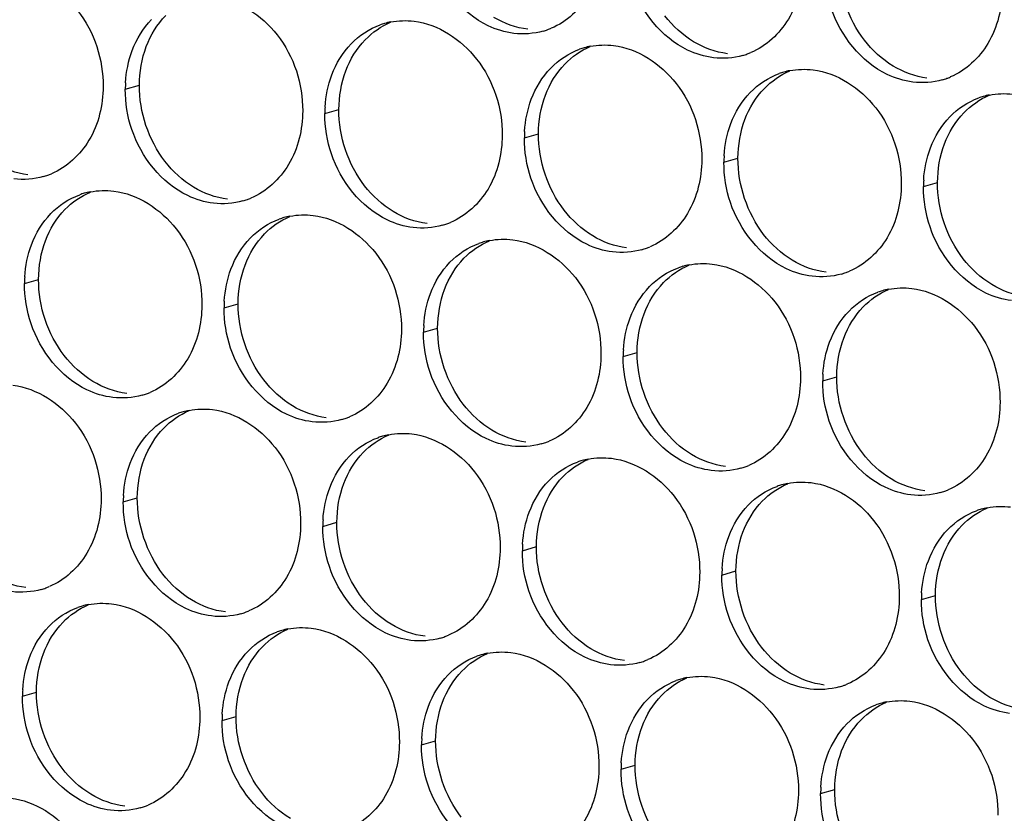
# Paper-space layout '45651_1_3' of a CAD drawing. Header units: millimetres. Extents: x -231 to 594, y 0 to 420.
# Tile 109 of 247: x 100.09 to 107.59, y 200.09 to 206.14. Entities that reach past the tile are written whole.
import ezdxf

# ---------------------------------------------------------------- set-up
doc = ezdxf.new("R2010")
doc.units = ezdxf.units.MM
doc.header["$LTSCALE"] = 32.67
doc.layers.add('02___PRT_ALL_AXES', color=7, linetype='CONTINUOUS')

psp = doc.layouts.new('45651_1_3')

# ---------------------------------------------------------------- linework, layer by layer
at = {"layer": '02___PRT_ALL_AXES', "color": 7, "linetype": 'CONTINUOUS'}
for p, q in [((100.8974, 205.6082), (101.0046, 205.6389)), ((102.417, 205.4227), (102.5242, 205.4534)), ((103.9366, 205.2372), (104.0438, 205.2679)), ((105.4562, 205.0518), (105.5634, 205.0824)), ((106.9758, 204.8663), (107.083, 204.897)), ((100.1299, 204.1285), (100.2371, 204.1592)), ((101.6495, 203.943), (101.7567, 203.9737)), ((103.169, 203.7575), (103.2762, 203.7882)), ((104.6886, 203.5721), (104.7958, 203.6027)), ((106.2082, 203.3866), (106.3154, 203.4173)), ((100.8819, 202.4633), (100.9891, 202.494)), ((102.4015, 202.2778), (102.5087, 202.3085)), ((103.9211, 202.0924), (104.0283, 202.123)), ((105.4407, 201.9069), (105.5478, 201.9376)), ((106.9602, 201.7214), (107.0674, 201.7521)), ((100.1143, 200.9836), (100.2215, 201.0143)), ((101.6339, 200.7981), (101.7411, 200.8288)), ((103.1535, 200.6127), (103.2607, 200.6433)), ((104.6731, 200.4272), (104.7803, 200.4579)), ((106.1927, 200.2417), (106.2999, 200.2724))]:
    psp.add_line(p, q, dxfattribs=at)
at = {"layer": '02___PRT_ALL_AXES', "color": 3, "linetype": 'CONTINUOUS'}
for centre, radius, start, end in [((103.0224, 205.5837), 0.5467, 105.94061, 109.76751), ((103.0238, 205.5787), 0.5519, 100.97724, 105.93831), ((103.9299, 206.5766), 0.5467, 285.94061, 289.76751), ((103.9294, 206.5779), 0.5481, 289.77289, 292.73686), ((104.542, 205.3982), 0.5467, 105.94061, 109.76751), ((104.5434, 205.3932), 0.5519, 100.97724, 105.93831), ((105.4495, 206.3911), 0.5467, 285.94061, 289.76751), ((105.449, 206.3924), 0.5481, 289.77289, 292.73686), ((106.0616, 205.2128), 0.5467, 105.94061, 109.76751), ((106.063, 205.2077), 0.5519, 100.97724, 105.93831), ((106.9691, 206.2056), 0.5467, 285.94061, 289.76751), ((106.9686, 206.2069), 0.5481, 289.77289, 292.73686), ((101.7893, 205.6038), 0.8918, 176.51802, 179.71686), ((107.5812, 205.0273), 0.5467, 105.94061, 109.76751), ((107.5826, 205.0223), 0.5519, 100.97724, 105.93831), ((103.3089, 205.4183), 0.8918, 176.51802, 179.71686), ((104.8284, 205.2328), 0.8918, 176.51802, 179.71686), ((106.348, 205.0474), 0.8918, 176.51802, 179.71686), ((100.1232, 205.4678), 0.5467, 285.94061, 289.76751), ((100.1227, 205.4691), 0.5481, 289.77289, 292.73686), ((107.8676, 204.8619), 0.8918, 176.51802, 179.71686), ((100.7353, 204.2895), 0.5467, 105.94061, 109.76751), ((100.7367, 204.2845), 0.5519, 100.97724, 105.93831), ((101.6422, 205.2837), 0.5481, 289.77289, 292.73686), ((101.6428, 205.2823), 0.5467, 285.94061, 289.76751), ((102.2549, 204.104), 0.5467, 105.94061, 109.76751), ((102.2563, 204.099), 0.5519, 100.97724, 105.93831), ((103.1624, 205.0969), 0.5467, 285.94061, 289.76751), ((103.1618, 205.0982), 0.5481, 289.77289, 292.73686), ((103.7745, 203.9185), 0.5467, 105.94061, 109.76751), ((103.7759, 203.9135), 0.5519, 100.97724, 105.93831), ((104.6814, 204.9127), 0.5481, 289.77289, 292.73686), ((104.6819, 204.9114), 0.5467, 285.94061, 289.76751), ((105.294, 203.7331), 0.5467, 105.94061, 109.76751), ((105.2955, 203.728), 0.5519, 100.97724, 105.93831), ((101.0217, 204.1241), 0.8918, 176.51802, 179.71686), ((106.2015, 204.7259), 0.5467, 285.94061, 289.76751), ((106.201, 204.7272), 0.5481, 289.77289, 292.73686), ((106.8136, 203.5476), 0.5467, 105.94061, 109.76751), ((106.815, 203.5425), 0.5519, 100.97724, 105.93831), ((102.5413, 203.9386), 0.8918, 176.51802, 179.71686), ((104.0609, 203.7531), 0.8918, 176.51802, 179.71686), ((105.5805, 203.5677), 0.8918, 176.51802, 179.71686), ((107.1, 203.3822), 0.8918, 176.51802, 179.71686), ((100.8752, 203.8026), 0.5467, 285.94061, 289.76751), ((100.8747, 203.804), 0.5481, 289.77289, 292.73686), ((101.4873, 202.6243), 0.5467, 105.94061, 109.76751), ((101.4887, 202.6193), 0.5519, 100.97724, 105.93831), ((102.3948, 203.6172), 0.5467, 285.94061, 289.76751), ((102.3943, 203.6185), 0.5481, 289.77289, 292.73686), ((103.0069, 202.4388), 0.5467, 105.94061, 109.76751), ((103.0083, 202.4338), 0.5519, 100.97724, 105.93831), ((103.9144, 203.4317), 0.5467, 285.94061, 289.76751), ((103.9139, 203.433), 0.5481, 289.77289, 292.73686), ((104.5265, 202.2533), 0.5467, 105.94061, 109.76751), ((104.5279, 202.2483), 0.5519, 100.97724, 105.93831), ((105.434, 203.2462), 0.5467, 285.94061, 289.76751), ((105.4334, 203.2475), 0.5481, 289.77289, 292.73686), ((106.0475, 202.0628), 0.5519, 100.97724, 105.93831), ((106.0461, 202.0679), 0.5467, 105.94061, 109.76751), ((106.9535, 203.0607), 0.5467, 285.94061, 289.76751), ((106.953, 203.062), 0.5481, 289.77289, 292.73686), ((101.7737, 202.4589), 0.8918, 176.51802, 179.71686), ((107.5656, 201.8824), 0.5467, 105.94061, 109.76751), ((107.5671, 201.8774), 0.5519, 100.97724, 105.93831), ((103.2933, 202.2734), 0.8918, 176.51802, 179.71686), ((104.8129, 202.088), 0.8918, 176.51802, 179.71686), ((106.3325, 201.9025), 0.8918, 176.51802, 179.71686), ((100.1076, 202.3229), 0.5467, 285.94061, 289.76751), ((100.1071, 202.3242), 0.5481, 289.77289, 292.73686), ((107.8521, 201.717), 0.8918, 176.51802, 179.71686), ((100.7197, 201.1446), 0.5467, 105.94061, 109.76751), ((100.7212, 201.1396), 0.5519, 100.97724, 105.93831), ((101.6267, 202.1388), 0.5481, 289.77289, 292.73686), ((101.6272, 202.1375), 0.5467, 285.94061, 289.76751), ((102.2393, 200.9591), 0.5467, 105.94061, 109.76751), ((102.2407, 200.9541), 0.5519, 100.97724, 105.93831), ((103.1468, 201.952), 0.5467, 285.94061, 289.76751), ((103.1463, 201.9533), 0.5481, 289.77289, 292.73686), ((103.7589, 200.7736), 0.5467, 105.94061, 109.76751), ((103.7603, 200.7686), 0.5519, 100.97724, 105.93831), ((104.6659, 201.7678), 0.5481, 289.77289, 292.73686), ((104.6664, 201.7665), 0.5467, 285.94061, 289.76751), ((105.2785, 200.5882), 0.5467, 105.94061, 109.76751), ((105.2799, 200.5831), 0.5519, 100.97724, 105.93831), ((101.0062, 200.9792), 0.8918, 176.51802, 179.71686), ((106.186, 201.581), 0.5467, 285.94061, 289.76751), ((106.1855, 201.5823), 0.5481, 289.77289, 292.73686), ((106.7981, 200.4027), 0.5467, 105.94061, 109.76751), ((106.7995, 200.3977), 0.5519, 100.97724, 105.93831), ((102.5257, 200.7937), 0.8918, 176.51802, 179.71686), ((104.0453, 200.6082), 0.8918, 176.51802, 179.71686), ((105.5649, 200.4228), 0.8918, 176.51802, 179.71686), ((107.0845, 200.2373), 0.8918, 176.51802, 179.71686), ((100.8597, 200.6577), 0.5467, 285.94061, 289.76751), ((100.8591, 200.6591), 0.5481, 289.77289, 292.73686)]:
    psp.add_arc(centre, radius, start, end, dxfattribs=at)
for points, knots in [([(104.5353, 206.7376), (104.5346, 206.5963), (104.4717, 206.3201), (104.2591, 206.1217), (104.1412, 206.0724)], [0, 0, 0, 0, 0.525086, 1, 1, 1, 1]), ([(103.8561, 206.0338), (103.7885, 206.042), (103.5081, 206.1259), (103.3045, 206.3869), (103.2345, 206.5953)], [0, 0, 0, 0, 0.236458, 1, 1, 1, 1]), ([(106.0549, 206.5521), (106.0542, 206.4108), (105.9912, 206.1346), (105.7787, 205.9363), (105.6608, 205.8869)], [0, 0, 0, 0, 0.525086, 1, 1, 1, 1]), ([(100.0571, 206.4975), (100.2414, 206.475), (100.6048, 206.2339), (100.7296, 205.8328), (100.7286, 205.6288)], [0, 0, 0, 0, 0.476473, 1, 1, 1, 1]), ([(105.3757, 205.8483), (105.3081, 205.8565), (105.0277, 205.9404), (104.8241, 206.2014), (104.7541, 206.4098)], [0, 0, 0, 0, 0.236458, 1, 1, 1, 1]), ([(107.5745, 206.3666), (107.5738, 206.2253), (107.5108, 205.9491), (107.2983, 205.7508), (107.1804, 205.7014)], [0, 0, 0, 0, 0.525086, 1, 1, 1, 1]), ([(101.5767, 206.312), (101.761, 206.2895), (102.1244, 206.0484), (102.2492, 205.6473), (102.2482, 205.4433)], [0, 0, 0, 0, 0.476473, 1, 1, 1, 1]), ([(106.8952, 205.6628), (106.8277, 205.6711), (106.5473, 205.7549), (106.3436, 206.0159), (106.2737, 206.2243)], [0, 0, 0, 0, 0.236458, 1, 1, 1, 1]), ([(103.0963, 206.1265), (103.2806, 206.104), (103.644, 205.8629), (103.7688, 205.4619), (103.7678, 205.2579)], [0, 0, 0, 0, 0.476473, 1, 1, 1, 1]), ([(104.6159, 205.941), (104.8002, 205.9185), (105.1635, 205.6774), (105.2884, 205.2764), (105.2874, 205.0724)], [0, 0, 0, 0, 0.476473, 1, 1, 1, 1]), ([(106.1355, 205.7556), (106.3198, 205.7331), (106.6831, 205.492), (106.8079, 205.0909), (106.8069, 204.8869)], [0, 0, 0, 0, 0.476473, 1, 1, 1, 1]), ([(100.7286, 205.6288), (100.7279, 205.4875), (100.6649, 205.2113), (100.4524, 205.013), (100.3345, 204.9636)], [0, 0, 0, 0, 0.525086, 1, 1, 1, 1]), ([(102.2482, 205.4433), (102.2475, 205.302), (102.1845, 205.0258), (101.972, 204.8275), (101.8541, 204.7781)], [0, 0, 0, 0, 0.525086, 1, 1, 1, 1]), ([(101.5689, 204.7395), (101.5014, 204.7478), (101.221, 204.8316), (101.0173, 205.0927), (100.9474, 205.3011)], [0, 0, 0, 0, 0.236458, 1, 1, 1, 1]), ([(103.7678, 205.2579), (103.7671, 205.1166), (103.7041, 204.8403), (103.4916, 204.642), (103.3737, 204.5926)], [0, 0, 0, 0, 0.525086, 1, 1, 1, 1]), ([(103.0885, 204.5541), (103.0209, 204.5623), (102.7406, 204.6462), (102.5369, 204.9072), (102.4669, 205.1156)], [0, 0, 0, 0, 0.236458, 1, 1, 1, 1]), ([(105.2874, 205.0724), (105.2867, 204.9311), (105.2237, 204.6549), (105.0111, 204.4566), (104.8933, 204.4072)], [0, 0, 0, 0, 0.525086, 1, 1, 1, 1]), ([(104.6081, 204.3686), (104.5405, 204.3768), (104.2601, 204.4607), (104.0565, 204.7217), (103.9865, 204.9301)], [0, 0, 0, 0, 0.236458, 1, 1, 1, 1]), ([(106.8069, 204.8869), (106.8062, 204.7456), (106.7433, 204.4694), (106.5307, 204.2711), (106.4129, 204.2217)], [0, 0, 0, 0, 0.525086, 1, 1, 1, 1]), ([(100.8091, 204.8323), (100.9934, 204.8098), (101.3568, 204.5687), (101.4816, 204.1676), (101.4806, 203.9636)], [0, 0, 0, 0, 0.476473, 1, 1, 1, 1]), ([(106.1277, 204.1831), (106.0601, 204.1914), (105.7797, 204.2752), (105.5761, 204.5362), (105.5061, 204.7446)], [0, 0, 0, 0, 0.236458, 1, 1, 1, 1]), ([(102.3287, 204.6468), (102.513, 204.6243), (102.8764, 204.3832), (103.0012, 203.9821), (103.0002, 203.7781)], [0, 0, 0, 0, 0.476473, 1, 1, 1, 1]), ([(107.6473, 203.9976), (107.5797, 204.0059), (107.2993, 204.0897), (107.0957, 204.3507), (107.0257, 204.5591)], [0, 0, 0, 0, 0.236458, 1, 1, 1, 1]), ([(103.8483, 204.4613), (104.0326, 204.4388), (104.396, 204.1977), (104.5208, 203.7967), (104.5198, 203.5927)], [0, 0, 0, 0, 0.476473, 1, 1, 1, 1]), ([(105.3679, 204.2759), (105.5522, 204.2534), (105.9156, 204.0123), (106.0404, 203.6112), (106.0394, 203.4072)], [0, 0, 0, 0, 0.476473, 1, 1, 1, 1]), ([(106.8875, 204.0904), (107.0718, 204.0679), (107.4352, 203.8268), (107.56, 203.4257), (107.559, 203.2217)], [0, 0, 0, 0, 0.476473, 1, 1, 1, 1]), ([(101.4806, 203.9636), (101.4799, 203.8223), (101.4169, 203.5461), (101.2044, 203.3478), (101.0865, 203.2984)], [0, 0, 0, 0, 0.525086, 1, 1, 1, 1]), ([(100.8014, 203.2598), (100.7338, 203.2681), (100.4534, 203.3519), (100.2498, 203.6129), (100.1798, 203.8213)], [0, 0, 0, 0, 0.236458, 1, 1, 1, 1]), ([(103.0002, 203.7781), (102.9995, 203.6369), (102.9365, 203.3606), (102.724, 203.1623), (102.6061, 203.1129)], [0, 0, 0, 0, 0.525086, 1, 1, 1, 1]), ([(102.3209, 203.0744), (102.2534, 203.0826), (101.973, 203.1665), (101.7693, 203.4275), (101.6994, 203.6359)], [0, 0, 0, 0, 0.236458, 1, 1, 1, 1]), ([(104.5198, 203.5927), (104.5191, 203.4514), (104.4561, 203.1752), (104.2436, 202.9769), (104.1257, 202.9275)], [0, 0, 0, 0, 0.525086, 1, 1, 1, 1]), ([(103.8405, 202.8889), (103.773, 202.8971), (103.4926, 202.981), (103.2889, 203.242), (103.219, 203.4504)], [0, 0, 0, 0, 0.236458, 1, 1, 1, 1]), ([(100.0416, 203.3526), (100.2259, 203.3301), (100.5893, 203.089), (100.7141, 202.6879), (100.7131, 202.4839)], [0, 0, 0, 0, 0.476473, 1, 1, 1, 1]), ([(106.0394, 203.4072), (106.0387, 203.2659), (105.9757, 202.9897), (105.7632, 202.7914), (105.6453, 202.742)], [0, 0, 0, 0, 0.525086, 1, 1, 1, 1]), ([(105.3601, 202.7034), (105.2925, 202.7117), (105.0122, 202.7955), (104.8085, 203.0565), (104.7386, 203.2649)], [0, 0, 0, 0, 0.236458, 1, 1, 1, 1]), ([(107.559, 203.2217), (107.5583, 203.0804), (107.4953, 202.8042), (107.2827, 202.6059), (107.1649, 202.5565)], [0, 0, 0, 0, 0.525086, 1, 1, 1, 1]), ([(101.5612, 203.1671), (101.7455, 203.1446), (102.1088, 202.9035), (102.2336, 202.5024), (102.2326, 202.2984)], [0, 0, 0, 0, 0.476473, 1, 1, 1, 1]), ([(106.8797, 202.5179), (106.8121, 202.5262), (106.5317, 202.61), (106.3281, 202.871), (106.2581, 203.0794)], [0, 0, 0, 0, 0.236458, 1, 1, 1, 1]), ([(103.0807, 202.9816), (103.265, 202.9591), (103.6284, 202.718), (103.7532, 202.317), (103.7522, 202.113)], [0, 0, 0, 0, 0.476473, 1, 1, 1, 1]), ([(104.6003, 202.7961), (104.7846, 202.7737), (105.148, 202.5325), (105.2728, 202.1315), (105.2718, 201.9275)], [0, 0, 0, 0, 0.476473, 1, 1, 1, 1]), ([(106.1199, 202.6107), (106.3042, 202.5882), (106.6676, 202.3471), (106.7924, 201.946), (106.7914, 201.742)], [0, 0, 0, 0, 0.476473, 1, 1, 1, 1]), ([(100.7131, 202.4839), (100.7124, 202.3426), (100.6494, 202.0664), (100.4368, 201.8681), (100.319, 201.8187)], [0, 0, 0, 0, 0.525086, 1, 1, 1, 1]), ([(102.2326, 202.2984), (102.2319, 202.1571), (102.169, 201.8809), (101.9564, 201.6826), (101.8386, 201.6332)], [0, 0, 0, 0, 0.525086, 1, 1, 1, 1]), ([(101.5534, 201.5947), (101.4858, 201.6029), (101.2054, 201.6868), (101.0018, 201.9478), (100.9318, 202.1562)], [0, 0, 0, 0, 0.236458, 1, 1, 1, 1]), ([(103.7522, 202.113), (103.7515, 201.9717), (103.6885, 201.6955), (103.476, 201.4971), (103.3581, 201.4478)], [0, 0, 0, 0, 0.525086, 1, 1, 1, 1]), ([(103.073, 201.4092), (103.0054, 201.4174), (102.725, 201.5013), (102.5214, 201.7623), (102.4514, 201.9707)], [0, 0, 0, 0, 0.236458, 1, 1, 1, 1]), ([(105.2718, 201.9275), (105.2711, 201.7862), (105.2081, 201.51), (104.9956, 201.3117), (104.8777, 201.2623)], [0, 0, 0, 0, 0.525086, 1, 1, 1, 1]), ([(104.5926, 201.2237), (104.525, 201.2319), (104.2446, 201.3158), (104.0409, 201.5768), (103.971, 201.7852)], [0, 0, 0, 0, 0.236458, 1, 1, 1, 1]), ([(106.7914, 201.742), (106.7907, 201.6007), (106.7277, 201.3245), (106.5152, 201.1262), (106.3973, 201.0768)], [0, 0, 0, 0, 0.525086, 1, 1, 1, 1]), ([(100.7936, 201.6874), (100.9779, 201.6649), (101.3413, 201.4238), (101.4661, 201.0227), (101.4651, 200.8187)], [0, 0, 0, 0, 0.476473, 1, 1, 1, 1]), ([(106.1121, 201.0382), (106.0446, 201.0465), (105.7642, 201.1303), (105.5605, 201.3913), (105.4906, 201.5997)], [0, 0, 0, 0, 0.236458, 1, 1, 1, 1]), ([(102.3132, 201.5019), (102.4975, 201.4794), (102.8609, 201.2383), (102.9857, 200.8373), (102.9847, 200.6333)], [0, 0, 0, 0, 0.476473, 1, 1, 1, 1]), ([(107.6317, 200.8527), (107.5641, 200.861), (107.2838, 200.9448), (107.0801, 201.2059), (107.0102, 201.4143)], [0, 0, 0, 0, 0.236458, 1, 1, 1, 1]), ([(103.8328, 201.3164), (104.0171, 201.2939), (104.3804, 201.0528), (104.5053, 200.6518), (104.5042, 200.4478)], [0, 0, 0, 0, 0.476473, 1, 1, 1, 1]), ([(105.3523, 201.131), (105.5366, 201.1085), (105.9, 200.8674), (106.0248, 200.4663), (106.0238, 200.2623)], [0, 0, 0, 0, 0.476473, 1, 1, 1, 1]), ([(106.8719, 200.9455), (107.0562, 200.923), (107.4196, 200.6819), (107.5444, 200.2808), (107.5434, 200.0768)], [0, 0, 0, 0, 0.476473, 1, 1, 1, 1]), ([(101.4651, 200.8187), (101.4644, 200.6774), (101.4014, 200.4012), (101.1889, 200.2029), (101.071, 200.1535)], [0, 0, 0, 0, 0.525086, 1, 1, 1, 1]), ([(100.7858, 200.1149), (100.7182, 200.1232), (100.4379, 200.207), (100.2342, 200.4681), (100.1643, 200.6765)], [0, 0, 0, 0, 0.236458, 1, 1, 1, 1]), ([(102.9847, 200.6333), (102.984, 200.492), (102.921, 200.2158), (102.7084, 200.0174), (102.5906, 199.9681)], [0, 0, 0, 0, 0.525086, 1, 1, 1, 1]), ([(102.3054, 199.9295), (102.2378, 199.9377), (101.9575, 200.0216), (101.7538, 200.2826), (101.6838, 200.491)], [0, 0, 0, 0, 0.236458, 1, 1, 1, 1]), ([(104.5042, 200.4478), (104.5035, 200.3065), (104.4406, 200.0303), (104.228, 199.832), (104.1102, 199.7826)], [0, 0, 0, 0, 0.525086, 1, 1, 1, 1]), ([(103.825, 199.744), (103.7574, 199.7522), (103.477, 199.8361), (103.2734, 200.0971), (103.2034, 200.3055)], [0, 0, 0, 0, 0.236458, 1, 1, 1, 1]), ([(100.026, 200.2077), (100.2103, 200.1852), (100.5737, 199.9441), (100.6985, 199.543), (100.6975, 199.339)], [0, 0, 0, 0, 0.476473, 1, 1, 1, 1]), ([(106.0238, 200.2623), (106.0231, 200.121), (105.9602, 199.8448), (105.7476, 199.6465), (105.6297, 199.5971)], [0, 0, 0, 0, 0.525086, 1, 1, 1, 1]), ([(105.3446, 199.5585), (105.277, 199.5668), (104.9966, 199.6506), (104.793, 199.9116), (104.723, 200.12)], [0, 0, 0, 0, 0.236458, 1, 1, 1, 1])]:
    psp.add_open_spline(points, degree=3, knots=knots, dxfattribs=at)
at = {"layer": '02___PRT_ALL_AXES', "color": 7, "linetype": 'CONTINUOUS'}
for points in [[(106.526, 205.9821), (106.4012, 206.1434), (106.3299, 206.3582), (106.331, 206.5622)], [(101.0575, 205.9335), (101.0903, 206.0206), (101.1405, 206.1037), (101.2052, 206.1707)], [(103.9633, 206.0645), (103.8727, 206.0755), (103.7832, 206.1085), (103.7051, 206.1558)], [(105.2247, 205.9704), (105.1408, 206.0212), (105.0664, 206.09), (105.0064, 206.1675)], [(102.7248, 205.9852), (102.7792, 206.0416), (102.846, 206.0883), (102.9183, 206.1186)], [(102.5771, 205.748), (102.6099, 205.8352), (102.6601, 205.9182), (102.7248, 205.9852)], [(106.7443, 205.7849), (106.6604, 205.8357), (106.586, 205.9045), (106.526, 205.9821)], [(101.0046, 205.6389), (101.0051, 205.7386), (101.0224, 205.8401), (101.0575, 205.9335)], [(104.2444, 205.7997), (104.2988, 205.8561), (104.3656, 205.9029), (104.4379, 205.9331)], [(105.4829, 205.879), (105.3922, 205.89), (105.3028, 205.9231), (105.2247, 205.9704)], [(104.0967, 205.5625), (104.1295, 205.6497), (104.1797, 205.7327), (104.2444, 205.7997)], [(107.0024, 205.6935), (106.9118, 205.7046), (106.8224, 205.7376), (106.7443, 205.7849)], [(102.5242, 205.4534), (102.5247, 205.5532), (102.542, 205.6546), (102.5771, 205.748)], [(105.764, 205.6142), (105.8184, 205.6706), (105.8852, 205.7174), (105.9575, 205.7477)], [(101.1997, 205.0588), (101.0749, 205.2202), (101.0036, 205.4349), (101.0046, 205.6389)], [(105.6163, 205.377), (105.6491, 205.4642), (105.6992, 205.5473), (105.764, 205.6142)], [(104.0438, 205.2679), (104.0443, 205.3677), (104.0616, 205.4692), (104.0967, 205.5625)], [(107.2835, 205.4288), (107.338, 205.4851), (107.4048, 205.5319), (107.4771, 205.5622)], [(102.7193, 204.8733), (102.5945, 205.0347), (102.5232, 205.2494), (102.5242, 205.4534)], [(105.5634, 205.0824), (105.5639, 205.1822), (105.5811, 205.2837), (105.6163, 205.377)], [(107.1359, 205.1916), (107.1687, 205.2787), (107.2188, 205.3618), (107.2835, 205.4288)], [(104.2389, 204.6878), (104.1141, 204.8492), (104.0428, 205.0639), (104.0438, 205.2679)], [(107.083, 204.897), (107.0835, 204.9967), (107.1007, 205.0982), (107.1359, 205.1916)], [(105.7585, 204.5024), (105.6336, 204.6637), (105.5624, 204.8784), (105.5634, 205.0824)], [(100.1565, 204.9557), (100.0659, 204.9668), (99.9765, 204.9998), (99.8984, 205.0471)], [(101.418, 204.8616), (101.3341, 204.9124), (101.2597, 204.9812), (101.1997, 205.0588)], [(101.6761, 204.7702), (101.5855, 204.7813), (101.496, 204.8143), (101.418, 204.8616)], [(102.9376, 204.6761), (102.8537, 204.7269), (102.7793, 204.7958), (102.7193, 204.8733)], [(107.278, 204.3169), (107.1532, 204.4783), (107.082, 204.693), (107.083, 204.897)], [(100.4376, 204.691), (100.4921, 204.7473), (100.5589, 204.7941), (100.6312, 204.8244)], [(100.29, 204.4538), (100.3228, 204.5409), (100.3729, 204.624), (100.4376, 204.691)], [(101.9572, 204.5055), (102.0117, 204.5619), (102.0785, 204.6086), (102.1507, 204.6389)], [(103.1957, 204.5847), (103.1051, 204.5958), (103.0156, 204.6288), (102.9376, 204.6761)], [(104.4571, 204.4907), (104.3733, 204.5415), (104.2989, 204.6103), (104.2389, 204.6878)], [(101.8096, 204.2683), (101.8424, 204.3555), (101.8925, 204.4385), (101.9572, 204.5055)], [(104.7153, 204.3993), (104.6247, 204.4103), (104.5352, 204.4434), (104.4571, 204.4907)], [(105.9767, 204.3052), (105.8929, 204.356), (105.8184, 204.4248), (105.7585, 204.5024)], [(100.2371, 204.1592), (100.2376, 204.2589), (100.2548, 204.3604), (100.29, 204.4538)], [(103.4768, 204.32), (103.5312, 204.3764), (103.5981, 204.4231), (103.6703, 204.4534)], [(101.7567, 203.9737), (101.7572, 204.0735), (101.7744, 204.1749), (101.8096, 204.2683)], [(103.3291, 204.0828), (103.362, 204.17), (103.4121, 204.253), (103.4768, 204.32)], [(104.9964, 204.1345), (105.0508, 204.1909), (105.1176, 204.2377), (105.1899, 204.268)], [(106.2349, 204.2138), (106.1443, 204.2249), (106.0548, 204.2579), (105.9767, 204.3052)], [(107.4963, 204.1197), (107.4124, 204.1705), (107.338, 204.2393), (107.278, 204.3169)], [(100.4321, 203.5791), (100.3073, 203.7405), (100.2361, 203.9552), (100.2371, 204.1592)], [(104.8487, 203.8973), (104.8815, 203.9845), (104.9317, 204.0676), (104.9964, 204.1345)], [(107.7545, 204.0283), (107.6638, 204.0394), (107.5744, 204.0724), (107.4963, 204.1197)], [(103.2762, 203.7882), (103.2767, 203.888), (103.294, 203.9894), (103.3291, 204.0828)], [(106.516, 203.9491), (106.5704, 204.0054), (106.6372, 204.0522), (106.7095, 204.0825)], [(101.9517, 203.3936), (101.8269, 203.555), (101.7557, 203.7697), (101.7567, 203.9737)], [(104.7958, 203.6027), (104.7963, 203.7025), (104.8136, 203.804), (104.8487, 203.8973)], [(106.3683, 203.7119), (106.4011, 203.799), (106.4513, 203.8821), (106.516, 203.9491)], [(103.4713, 203.2081), (103.3465, 203.3695), (103.2752, 203.5842), (103.2762, 203.7882)], [(106.3154, 203.4173), (106.3159, 203.517), (106.3332, 203.6185), (106.3683, 203.7119)], [(100.6504, 203.3819), (100.5665, 203.4327), (100.4921, 203.5015), (100.4321, 203.5791)], [(104.9909, 203.0227), (104.8661, 203.184), (104.7948, 203.3987), (104.7958, 203.6027)], [(100.9086, 203.2905), (100.8179, 203.3016), (100.7285, 203.3346), (100.6504, 203.3819)], [(102.17, 203.1964), (102.0861, 203.2472), (102.0117, 203.3161), (101.9517, 203.3936)], [(106.5105, 202.8372), (106.3857, 202.9985), (106.3144, 203.2133), (106.3154, 203.4173)], [(103.6896, 203.011), (103.6057, 203.0618), (103.5313, 203.1306), (103.4713, 203.2081)], [(101.1897, 203.0258), (101.2441, 203.0821), (101.3109, 203.1289), (101.3832, 203.1592)], [(102.4281, 203.105), (102.3375, 203.1161), (102.2481, 203.1491), (102.17, 203.1964)], [(101.042, 202.7886), (101.0748, 202.8758), (101.125, 202.9588), (101.1897, 203.0258)], [(103.9477, 202.9196), (103.8571, 202.9306), (103.7676, 202.9637), (103.6896, 203.011)], [(105.2092, 202.8255), (105.1253, 202.8763), (105.0509, 202.9451), (104.9909, 203.0227)], [(102.7092, 202.8403), (102.7637, 202.8967), (102.8305, 202.9434), (102.9028, 202.9737)], [(102.5616, 202.6031), (102.5944, 202.6903), (102.6445, 202.7733), (102.7092, 202.8403)], [(106.7287, 202.64), (106.6449, 202.6908), (106.5705, 202.7596), (106.5105, 202.8372)], [(100.9891, 202.494), (100.9896, 202.5938), (101.0068, 202.6952), (101.042, 202.7886)], [(104.2288, 202.6548), (104.2833, 202.7112), (104.3501, 202.758), (104.4223, 202.7882)], [(105.4673, 202.7341), (105.3767, 202.7451), (105.2872, 202.7782), (105.2092, 202.8255)], [(102.5087, 202.3085), (102.5092, 202.4083), (102.5264, 202.5097), (102.5616, 202.6031)], [(104.0812, 202.4176), (104.114, 202.5048), (104.1641, 202.5878), (104.2288, 202.6548)], [(105.7484, 202.4694), (105.8028, 202.5257), (105.8697, 202.5725), (105.9419, 202.6028)], [(106.9869, 202.5486), (106.8963, 202.5597), (106.8068, 202.5927), (106.7287, 202.64)], [(101.1842, 201.9139), (101.0593, 202.0753), (100.9881, 202.29), (100.9891, 202.494)], [(105.6007, 202.2322), (105.6336, 202.3193), (105.6837, 202.4024), (105.7484, 202.4694)], [(104.0283, 202.123), (104.0288, 202.2228), (104.046, 202.3243), (104.0812, 202.4176)], [(107.268, 202.2839), (107.3224, 202.3402), (107.3893, 202.387), (107.4615, 202.4173)], [(102.7037, 201.7284), (102.5789, 201.8898), (102.5077, 202.1045), (102.5087, 202.3085)], [(105.5478, 201.9376), (105.5483, 202.0373), (105.5656, 202.1388), (105.6007, 202.2322)], [(107.1203, 202.0467), (107.1531, 202.1338), (107.2033, 202.2169), (107.268, 202.2839)], [(104.2233, 201.5429), (104.0985, 201.7043), (104.0273, 201.919), (104.0283, 202.123)], [(107.0674, 201.7521), (107.0679, 201.8519), (107.0852, 201.9533), (107.1203, 202.0467)], [(105.7429, 201.3575), (105.6181, 201.5188), (105.5468, 201.7336), (105.5478, 201.9376)], [(100.141, 201.8108), (100.0504, 201.8219), (99.9609, 201.8549), (99.8828, 201.9022)], [(101.4024, 201.7167), (101.3186, 201.7675), (101.2441, 201.8363), (101.1842, 201.9139)], [(101.6606, 201.6253), (101.57, 201.6364), (101.4805, 201.6694), (101.4024, 201.7167)], [(102.922, 201.5312), (102.8382, 201.5821), (102.7637, 201.6509), (102.7037, 201.7284)], [(107.2625, 201.172), (107.1377, 201.3334), (107.0664, 201.5481), (107.0674, 201.7521)], [(100.4221, 201.5461), (100.4765, 201.6024), (100.5434, 201.6492), (100.6156, 201.6795)], [(100.2744, 201.3089), (100.3072, 201.396), (100.3574, 201.4791), (100.4221, 201.5461)], [(101.9417, 201.3606), (101.9961, 201.417), (102.0629, 201.4637), (102.1352, 201.494)], [(103.1802, 201.4399), (103.0896, 201.4509), (103.0001, 201.4839), (102.922, 201.5312)], [(104.4416, 201.3458), (104.3577, 201.3966), (104.2833, 201.4654), (104.2233, 201.5429)], [(101.794, 201.1234), (101.8268, 201.2106), (101.877, 201.2936), (101.9417, 201.3606)], [(104.6998, 201.2544), (104.6091, 201.2654), (104.5197, 201.2985), (104.4416, 201.3458)], [(105.9612, 201.1603), (105.8773, 201.2111), (105.8029, 201.2799), (105.7429, 201.3575)], [(100.2215, 201.0143), (100.222, 201.1141), (100.2393, 201.2155), (100.2744, 201.3089)], [(103.4613, 201.1751), (103.5157, 201.2315), (103.5825, 201.2783), (103.6548, 201.3085)], [(101.7411, 200.8288), (101.7416, 200.9286), (101.7589, 201.03), (101.794, 201.1234)], [(103.3136, 200.9379), (103.3464, 201.0251), (103.3966, 201.1081), (103.4613, 201.1751)], [(104.9808, 200.9897), (105.0353, 201.046), (105.1021, 201.0928), (105.1744, 201.1231)], [(106.2193, 201.0689), (106.1287, 201.08), (106.0393, 201.113), (105.9612, 201.1603)], [(107.4808, 200.9748), (107.3969, 201.0256), (107.3225, 201.0944), (107.2625, 201.172)], [(100.4166, 200.4342), (100.2918, 200.5956), (100.2205, 200.8103), (100.2215, 201.0143)], [(104.8332, 200.7525), (104.866, 200.8396), (104.9161, 200.9227), (104.9808, 200.9897)], [(107.7389, 200.8834), (107.6483, 200.8945), (107.5588, 200.9275), (107.4808, 200.9748)], [(103.2607, 200.6433), (103.2612, 200.7431), (103.2784, 200.8446), (103.3136, 200.9379)], [(106.5004, 200.8042), (106.5549, 200.8605), (106.6217, 200.9073), (106.694, 200.9376)], [(101.9362, 200.2487), (101.8114, 200.4101), (101.7401, 200.6248), (101.7411, 200.8288)], [(106.3528, 200.567), (106.3856, 200.6541), (106.4357, 200.7372), (106.5004, 200.8042)], [(104.7803, 200.4579), (104.7808, 200.5576), (104.798, 200.6591), (104.8332, 200.7525)], [(103.4558, 200.0632), (103.331, 200.2246), (103.2597, 200.4393), (103.2607, 200.6433)], [(106.2999, 200.2724), (106.3004, 200.3721), (106.3176, 200.4736), (106.3528, 200.567)], [(100.6349, 200.237), (100.551, 200.2878), (100.4766, 200.3566), (100.4166, 200.4342)], [(104.9753, 199.8778), (104.8505, 200.0391), (104.7793, 200.2539), (104.7803, 200.4579)], [(100.893, 200.1456), (100.8024, 200.1567), (100.7129, 200.1897), (100.6349, 200.237)], [(102.1544, 200.0515), (102.0706, 200.1023), (101.9962, 200.1712), (101.9362, 200.2487)], [(106.4949, 199.6923), (106.3701, 199.8537), (106.2989, 200.0684), (106.2999, 200.2724)]]:
    psp.add_open_spline(points, degree=3, dxfattribs=at)
at = {"layer": '02___PRT_ALL_AXES', "color": 3, "linetype": 'CONTINUOUS'}
for points in [[(100.9503, 205.9028), (100.9832, 205.99), (101.0333, 206.073), (101.098, 206.14)], [(102.9187, 206.1205), (102.9769, 206.1318), (103.0375, 206.1337), (103.0963, 206.1265)], [(102.6176, 205.9545), (102.6784, 206.0175), (102.7551, 206.0686), (102.8375, 206.0982)], [(104.0801, 206.0509), (104.0081, 206.0303), (103.9304, 206.0247), (103.8561, 206.0338)], [(100.8991, 205.658), (100.9041, 205.7412), (100.921, 205.8248), (100.9503, 205.9028)], [(102.4699, 205.7173), (102.5027, 205.8045), (102.5529, 205.8875), (102.6176, 205.9545)], [(104.1372, 205.769), (104.198, 205.832), (104.2747, 205.8831), (104.3571, 205.9127)], [(104.4383, 205.935), (104.4965, 205.9463), (104.5571, 205.9482), (104.6159, 205.941)], [(105.5997, 205.8654), (105.5277, 205.8448), (105.45, 205.8392), (105.3757, 205.8483)], [(103.9895, 205.5318), (104.0223, 205.619), (104.0725, 205.7021), (104.1372, 205.769)], [(105.9579, 205.7496), (106.016, 205.7609), (106.0767, 205.7627), (106.1355, 205.7556)], [(102.4187, 205.4725), (102.4237, 205.5557), (102.4405, 205.6393), (102.4699, 205.7173)], [(105.6568, 205.5836), (105.7176, 205.6466), (105.7943, 205.6976), (105.8767, 205.7273)], [(107.1192, 205.6799), (107.0472, 205.6594), (106.9696, 205.6537), (106.8952, 205.6628)], [(100.9474, 205.3011), (100.9144, 205.3994), (100.8969, 205.5045), (100.8974, 205.6082)], [(103.9382, 205.287), (103.9433, 205.3702), (103.9601, 205.4538), (103.9895, 205.5318)], [(105.5091, 205.3464), (105.5419, 205.4335), (105.5921, 205.5166), (105.6568, 205.5836)], [(107.1763, 205.3981), (107.2372, 205.4611), (107.3139, 205.5122), (107.3963, 205.5418)], [(107.4775, 205.5641), (107.5356, 205.5754), (107.5963, 205.5773), (107.655, 205.5701)], [(102.4669, 205.1156), (102.4339, 205.2139), (102.4165, 205.319), (102.417, 205.4227)], [(107.0287, 205.1609), (107.0615, 205.2481), (107.1116, 205.3311), (107.1763, 205.3981)], [(105.4578, 205.1015), (105.4629, 205.1848), (105.4797, 205.2683), (105.5091, 205.3464)], [(103.9865, 204.9301), (103.9535, 205.0284), (103.9361, 205.1335), (103.9366, 205.2372)], [(106.9774, 204.9161), (106.9825, 204.9993), (106.9993, 205.0829), (107.0287, 205.1609)], [(105.5061, 204.7446), (105.4731, 204.843), (105.4557, 204.948), (105.4562, 205.0518)], [(100.2733, 204.9421), (100.2013, 204.9216), (100.1237, 204.9159), (100.0493, 204.925)], [(107.0257, 204.5591), (106.9927, 204.6575), (106.9753, 204.7626), (106.9758, 204.8663)], [(100.3304, 204.6603), (100.3913, 204.7233), (100.468, 204.7744), (100.5504, 204.804)], [(100.6316, 204.8263), (100.6897, 204.8376), (100.7504, 204.8395), (100.8091, 204.8323)], [(101.7929, 204.7567), (101.7209, 204.7361), (101.6433, 204.7305), (101.5689, 204.7395)], [(100.1828, 204.4231), (100.2156, 204.5103), (100.2657, 204.5933), (100.3304, 204.6603)], [(102.1512, 204.6408), (102.2093, 204.6521), (102.2699, 204.654), (102.3287, 204.6468)], [(101.85, 204.4748), (101.9109, 204.5378), (101.9876, 204.5889), (102.07, 204.6185)], [(103.3125, 204.5712), (103.2405, 204.5506), (103.1628, 204.545), (103.0885, 204.5541)], [(100.1315, 204.1783), (100.1366, 204.2615), (100.1534, 204.3451), (100.1828, 204.4231)], [(101.7024, 204.2376), (101.7352, 204.3248), (101.7853, 204.4078), (101.85, 204.4748)], [(103.3696, 204.2893), (103.4304, 204.3523), (103.5071, 204.4034), (103.5896, 204.433)], [(103.6708, 204.4553), (103.7289, 204.4666), (103.7895, 204.4685), (103.8483, 204.4613)], [(104.8321, 204.3857), (104.7601, 204.3651), (104.6824, 204.3595), (104.6081, 204.3686)], [(103.2219, 204.0521), (103.2548, 204.1393), (103.3049, 204.2223), (103.3696, 204.2893)], [(105.1904, 204.2699), (105.2485, 204.2811), (105.3091, 204.283), (105.3679, 204.2759)], [(101.6511, 203.9928), (101.6562, 204.076), (101.673, 204.1596), (101.7024, 204.2376)], [(104.8892, 204.1039), (104.95, 204.1669), (105.0267, 204.2179), (105.1091, 204.2476)], [(106.3517, 204.2002), (106.2797, 204.1797), (106.202, 204.174), (106.1277, 204.1831)], [(100.1798, 203.8213), (100.1468, 203.9197), (100.1294, 204.0248), (100.1299, 204.1285)], [(104.7415, 203.8667), (104.7743, 203.9538), (104.8245, 204.0369), (104.8892, 204.1039)], [(103.1707, 203.8073), (103.1757, 203.8905), (103.1926, 203.9741), (103.2219, 204.0521)], [(106.4088, 203.9184), (106.4696, 203.9814), (106.5463, 204.0325), (106.6287, 204.0621)], [(106.7099, 204.0844), (106.7681, 204.0957), (106.8287, 204.0976), (106.8875, 204.0904)], [(101.6994, 203.6359), (101.6664, 203.7342), (101.649, 203.8393), (101.6495, 203.943)], [(106.2611, 203.6812), (106.2939, 203.7684), (106.3441, 203.8514), (106.4088, 203.9184)], [(104.6903, 203.6218), (104.6953, 203.7051), (104.7122, 203.7886), (104.7415, 203.8667)], [(103.219, 203.4504), (103.186, 203.5487), (103.1685, 203.6538), (103.169, 203.7575)], [(106.2099, 203.4363), (106.2149, 203.5196), (106.2317, 203.6031), (106.2611, 203.6812)], [(104.7386, 203.2649), (104.7055, 203.3632), (104.6881, 203.4683), (104.6886, 203.5721)], [(106.2581, 203.0794), (106.2251, 203.1778), (106.2077, 203.2829), (106.2082, 203.3866)], [(101.0254, 203.2769), (100.9534, 203.2564), (100.8757, 203.2508), (100.8014, 203.2598)], [(101.0825, 202.9951), (101.1433, 203.0581), (101.22, 203.1092), (101.3024, 203.1388)], [(101.3836, 203.1611), (101.4417, 203.1724), (101.5024, 203.1743), (101.5612, 203.1671)], [(102.5449, 203.0915), (102.4729, 203.0709), (102.3953, 203.0653), (102.3209, 203.0744)], [(100.9348, 202.7579), (100.9676, 202.8451), (101.0178, 202.9281), (101.0825, 202.9951)], [(102.9032, 202.9756), (102.9613, 202.9869), (103.022, 202.9888), (103.0807, 202.9816)], [(102.602, 202.8096), (102.6629, 202.8726), (102.7396, 202.9237), (102.822, 202.9533)], [(104.0645, 202.906), (103.9925, 202.8854), (103.9149, 202.8798), (103.8405, 202.8889)], [(100.8835, 202.5131), (100.8886, 202.5963), (100.9054, 202.6799), (100.9348, 202.7579)], [(102.4544, 202.5724), (102.4872, 202.6596), (102.5373, 202.7426), (102.602, 202.8096)], [(104.1216, 202.6242), (104.1825, 202.6871), (104.2592, 202.7382), (104.3416, 202.7678)], [(104.4228, 202.7902), (104.4809, 202.8014), (104.5415, 202.8033), (104.6003, 202.7961)], [(105.5841, 202.7205), (105.5121, 202.6999), (105.4344, 202.6943), (105.3601, 202.7034)], [(103.974, 202.387), (104.0068, 202.4741), (104.0569, 202.5572), (104.1216, 202.6242)], [(105.9424, 202.6047), (106.0005, 202.616), (106.0611, 202.6178), (106.1199, 202.6107)], [(102.4031, 202.3276), (102.4082, 202.4108), (102.425, 202.4944), (102.4544, 202.5724)], [(105.6412, 202.4387), (105.7021, 202.5017), (105.7787, 202.5527), (105.8612, 202.5824)], [(107.1037, 202.535), (107.0317, 202.5145), (106.954, 202.5089), (106.8797, 202.5179)], [(100.9318, 202.1562), (100.8988, 202.2545), (100.8814, 202.3596), (100.8819, 202.4633)], [(103.9227, 202.1421), (103.9278, 202.2253), (103.9446, 202.3089), (103.974, 202.387)], [(105.4935, 202.2015), (105.5264, 202.2886), (105.5765, 202.3717), (105.6412, 202.4387)], [(107.1608, 202.2532), (107.2216, 202.3162), (107.2983, 202.3673), (107.3807, 202.3969)], [(107.462, 202.4192), (107.5201, 202.4305), (107.5807, 202.4324), (107.6395, 202.4252)], [(102.4514, 201.9707), (102.4184, 202.069), (102.401, 202.1741), (102.4015, 202.2778)], [(107.0131, 202.016), (107.0459, 202.1032), (107.0961, 202.1862), (107.1608, 202.2532)], [(105.4423, 201.9566), (105.4474, 202.0399), (105.4642, 202.1234), (105.4935, 202.2015)], [(103.971, 201.7852), (103.938, 201.8835), (103.9206, 201.9886), (103.9211, 202.0924)], [(106.9619, 201.7712), (106.9669, 201.8544), (106.9838, 201.938), (107.0131, 202.016)], [(105.4906, 201.5997), (105.4576, 201.6981), (105.4401, 201.8032), (105.4407, 201.9069)], [(100.2578, 201.7972), (100.1858, 201.7767), (100.1081, 201.7711), (100.0338, 201.7801)], [(107.0102, 201.4143), (106.9772, 201.5126), (106.9597, 201.6177), (106.9602, 201.7214)], [(100.3149, 201.5154), (100.3757, 201.5784), (100.4524, 201.6295), (100.5348, 201.6591)], [(100.6161, 201.6814), (100.6742, 201.6927), (100.7348, 201.6946), (100.7936, 201.6874)], [(101.7774, 201.6118), (101.7054, 201.5912), (101.6277, 201.5856), (101.5534, 201.5947)], [(100.1672, 201.2782), (100.2, 201.3654), (100.2502, 201.4484), (100.3149, 201.5154)], [(102.1356, 201.4959), (102.1938, 201.5072), (102.2544, 201.5091), (102.3132, 201.5019)], [(101.8345, 201.3299), (101.8953, 201.3929), (101.972, 201.444), (102.0544, 201.4736)], [(103.297, 201.4263), (103.225, 201.4057), (103.1473, 201.4001), (103.073, 201.4092)], [(101.6868, 201.0927), (101.7196, 201.1799), (101.7698, 201.2629), (101.8345, 201.3299)], [(100.116, 201.0334), (100.121, 201.1166), (100.1379, 201.2002), (100.1672, 201.2782)], [(103.3541, 201.1444), (103.4149, 201.2074), (103.4916, 201.2585), (103.574, 201.2881)], [(103.6552, 201.3104), (103.7134, 201.3217), (103.774, 201.3236), (103.8328, 201.3164)], [(104.8166, 201.2408), (104.7445, 201.2202), (104.6669, 201.2146), (104.5926, 201.2237)], [(103.2064, 200.9073), (103.2392, 200.9944), (103.2894, 201.0775), (103.3541, 201.1444)], [(104.8736, 200.959), (104.9345, 201.022), (105.0112, 201.073), (105.0936, 201.1027)], [(105.1748, 201.125), (105.2329, 201.1363), (105.2936, 201.1381), (105.3523, 201.131)], [(101.6356, 200.8479), (101.6406, 200.9311), (101.6574, 201.0147), (101.6868, 201.0927)], [(106.3361, 201.0553), (106.2641, 201.0348), (106.1865, 201.0292), (106.1121, 201.0382)], [(100.1643, 200.6765), (100.1313, 200.7748), (100.1138, 200.8799), (100.1143, 200.9836)], [(104.726, 200.7218), (104.7588, 200.8089), (104.8089, 200.892), (104.8736, 200.959)], [(106.6944, 200.9395), (106.7525, 200.9508), (106.8132, 200.9527), (106.8719, 200.9455)], [(103.1551, 200.6624), (103.1602, 200.7456), (103.177, 200.8292), (103.2064, 200.9073)], [(106.3932, 200.7735), (106.4541, 200.8365), (106.5308, 200.8876), (106.6132, 200.9172)], [(101.6838, 200.491), (101.6508, 200.5893), (101.6334, 200.6944), (101.6339, 200.7981)], [(106.2456, 200.5363), (106.2784, 200.6235), (106.3285, 200.7065), (106.3932, 200.7735)], [(104.6747, 200.4769), (104.6798, 200.5602), (104.6966, 200.6437), (104.726, 200.7218)], [(103.2034, 200.3055), (103.1704, 200.4038), (103.153, 200.5089), (103.1535, 200.6127)], [(106.1943, 200.2915), (106.1994, 200.3747), (106.2162, 200.4583), (106.2456, 200.5363)], [(104.723, 200.12), (104.69, 200.2184), (104.6726, 200.3234), (104.6731, 200.4272)], [(106.2426, 199.9345), (106.2096, 200.0329), (106.1922, 200.138), (106.1927, 200.2417)], [(101.0098, 200.1321), (100.9378, 200.1115), (100.8602, 200.1059), (100.7858, 200.1149)]]:
    psp.add_open_spline(points, degree=3, dxfattribs=at)

doc.saveas('drawing.dxf')
